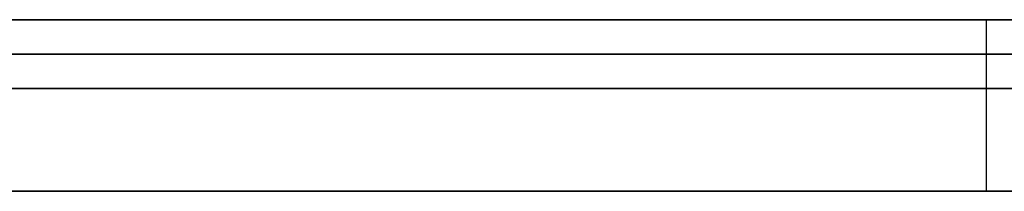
# Model space of a CAD drawing. Extents: x -3.09 to 3.09, y 0 to 2.31.
# Tile 51 of 177: x -2.330323 to -2.32745, y 2.2345 to 2.235. Entities that reach past the tile are written whole.
import ezdxf

# ---------------------------------------------------------------- set-up
doc = ezdxf.new("R2010")
doc.units = 0
doc.layers.get('0').update_dxf_attribs({"linetype": 'CONTINUOUS'})

# ---------------------------------------------------------------- blocks, each defined once
blk = doc.blocks.new('*U1')
at = {"extrusion": (0, 1, 0)}
for p, q in [((3.018, 2.235, -0.83), (-3.018, 2.235, -0.83)), ((-3.018, 2.235, 0.83), (3.018, 2.235, 0.83)), ((-2.798, 2.235, -0.725), (-1.678, 2.235, -0.725)), ((-1.678, 2.235, -0.365), (-2.798, 2.235, -0.365)), ((-2.3156297, 2.235, -0.0296457), (-2.3458984, 2.235, -0.0296457)), ((-2.3458984, 2.235, -0.0395399), (-2.3156297, 2.235, -0.0395399)), ((-2.3458984, 2.2349, -0.0296457), (-2.3156297, 2.2349, -0.0296457)), ((-2.3156297, 2.2349, -0.0395399), (-2.3458984, 2.2349, -0.0395399)), ((-1.678, 2.2348, -0.725), (-2.798, 2.2348, -0.725)), ((-2.798, 2.2348, -0.365), (-1.678, 2.2348, -0.365))]:
    blk.add_line(p, q, dxfattribs=at)
for p, q in [((3.018, 2.235, -0.83), (-3.018, 2.235, -0.83)), ((-2.798, 2.235, -0.725), (-1.678, 2.235, -0.725)), ((-2.3458984, 2.235, -0.0395399), (-2.3156297, 2.235, -0.0395399)), ((-2.3275037, 2.235, -0.2425077), (-2.3275037, 2.2345, -0.2425077)), ((-2.3275037, 2.235, -0.2425077), (-2.3275037, 2.2345, -0.2425077)), ((-2.3156297, 2.2349, -0.0395399), (-2.3458984, 2.2349, -0.0395399)), ((-1.678, 2.2348, -0.725), (-2.798, 2.2348, -0.725))]:
    blk.add_line(p, q)
at = {"extrusion": (0, 0, -1)}
for p, q in [((-3.018, 2.235, 0.83), (3.018, 2.235, 0.83)), ((-1.678, 2.235, -0.365), (-2.798, 2.235, -0.365)), ((-2.3156297, 2.235, -0.0296457), (-2.3458984, 2.235, -0.0296457)), ((-2.3458984, 2.2349, -0.0296457), (-2.3156297, 2.2349, -0.0296457)), ((-2.798, 2.2348, -0.365), (-1.678, 2.2348, -0.365))]:
    blk.add_line(p, q, dxfattribs=at)
for points in [[(-2.3274, 2.235, -0.211552), (-2.32755, 2.235, -0.21145), (-2.3277, 2.235, -0.211349), (-2.32786, 2.235, -0.211249), (-2.32801, 2.235, -0.21115), (-2.32816, 2.235, -0.211051), (-2.32831, 2.235, -0.210953), (-2.32847, 2.235, -0.210855), (-2.32862, 2.235, -0.210758), (-2.32878, 2.235, -0.210662), (-2.32893, 2.235, -0.210567), (-2.32909, 2.235, -0.210472), (-2.32924, 2.235, -0.210379), (-2.3294, 2.235, -0.210285), (-2.32956, 2.235, -0.210193), (-2.32972, 2.235, -0.210101), (-2.32987, 2.235, -0.21001), (-2.33003, 2.235, -0.209919), (-2.33019, 2.235, -0.20983), (-2.33035, 2.235, -0.20974)], [(-2.3274, 2.235, -0.211552), (-2.32755, 2.235, -0.21145), (-2.3277, 2.235, -0.211349), (-2.32786, 2.235, -0.211249), (-2.32801, 2.235, -0.21115), (-2.32816, 2.235, -0.211051), (-2.32831, 2.235, -0.210953), (-2.32847, 2.235, -0.210855), (-2.32862, 2.235, -0.210758), (-2.32878, 2.235, -0.210662), (-2.32893, 2.235, -0.210567), (-2.32909, 2.235, -0.210472), (-2.32924, 2.235, -0.210379), (-2.3294, 2.235, -0.210285), (-2.32956, 2.235, -0.210193), (-2.32972, 2.235, -0.210101), (-2.32987, 2.235, -0.21001), (-2.33003, 2.235, -0.209919), (-2.33019, 2.235, -0.20983), (-2.33035, 2.235, -0.20974)], [(-2.33046, 2.235, -0.274646), (-2.33032, 2.235, -0.274583), (-2.33018, 2.235, -0.27452), (-2.33005, 2.235, -0.274456), (-2.32991, 2.235, -0.274392), (-2.32978, 2.235, -0.274328), (-2.32964, 2.235, -0.274263), (-2.32951, 2.235, -0.274198), (-2.32937, 2.235, -0.274132), (-2.32924, 2.235, -0.274066), (-2.3291, 2.235, -0.274), (-2.32897, 2.235, -0.273933), (-2.32884, 2.235, -0.273865), (-2.3287, 2.235, -0.273797), (-2.32857, 2.235, -0.273729), (-2.32844, 2.235, -0.27366), (-2.32831, 2.235, -0.273591), (-2.32818, 2.235, -0.273521), (-2.32804, 2.235, -0.273451), (-2.32791, 2.235, -0.273381), (-2.32778, 2.235, -0.27331), (-2.32765, 2.235, -0.273238), (-2.32752, 2.235, -0.273166), (-2.32739, 2.235, -0.273094)], [(-2.33046, 2.235, -0.274646), (-2.33032, 2.235, -0.274583), (-2.33018, 2.235, -0.27452), (-2.33005, 2.235, -0.274456), (-2.32991, 2.235, -0.274392), (-2.32978, 2.235, -0.274328), (-2.32964, 2.235, -0.274263), (-2.32951, 2.235, -0.274198), (-2.32937, 2.235, -0.274132), (-2.32924, 2.235, -0.274066), (-2.3291, 2.235, -0.274), (-2.32897, 2.235, -0.273933), (-2.32884, 2.235, -0.273865), (-2.3287, 2.235, -0.273797), (-2.32857, 2.235, -0.273729), (-2.32844, 2.235, -0.27366), (-2.32831, 2.235, -0.273591), (-2.32818, 2.235, -0.273521), (-2.32804, 2.235, -0.273451), (-2.32791, 2.235, -0.273381), (-2.32778, 2.235, -0.27331), (-2.32765, 2.235, -0.273238), (-2.32752, 2.235, -0.273166), (-2.32739, 2.235, -0.273094)], [(-2.3275, 2.235, -0.242508), (-2.3275, 2.235, -0.242637), (-2.3275, 2.235, -0.242766), (-2.32751, 2.235, -0.242894), (-2.32751, 2.235, -0.243022), (-2.32751, 2.235, -0.24315), (-2.32751, 2.235, -0.243277), (-2.32752, 2.235, -0.243404), (-2.32752, 2.235, -0.243531), (-2.32752, 2.235, -0.243657), (-2.32753, 2.235, -0.243783), (-2.32753, 2.235, -0.243909), (-2.32754, 2.235, -0.244034), (-2.32754, 2.235, -0.244159), (-2.32755, 2.235, -0.244283), (-2.32756, 2.235, -0.244408), (-2.32756, 2.235, -0.244532), (-2.32757, 2.235, -0.244655), (-2.32758, 2.235, -0.244778), (-2.32759, 2.235, -0.244901), (-2.3276, 2.235, -0.245024), (-2.32761, 2.235, -0.245146), (-2.32762, 2.235, -0.245268), (-2.32763, 2.235, -0.245389), (-2.32764, 2.235, -0.245511), (-2.32765, 2.235, -0.245631), (-2.32766, 2.235, -0.245752), (-2.32768, 2.235, -0.245872), (-2.32769, 2.235, -0.245992), (-2.3277, 2.235, -0.246111), (-2.32772, 2.235, -0.24623), (-2.32773, 2.235, -0.246349), (-2.32775, 2.235, -0.246468), (-2.32776, 2.235, -0.246586), (-2.32778, 2.235, -0.246703), (-2.32779, 2.235, -0.246821), (-2.32781, 2.235, -0.246938), (-2.32783, 2.235, -0.247055), (-2.32784, 2.235, -0.247171), (-2.32786, 2.235, -0.247287), (-2.32788, 2.235, -0.247403), (-2.3279, 2.235, -0.247518), (-2.32792, 2.235, -0.247633), (-2.32794, 2.235, -0.247748), (-2.32796, 2.235, -0.247862), (-2.32798, 2.235, -0.247976), (-2.328, 2.235, -0.248089), (-2.32803, 2.235, -0.248203), (-2.32805, 2.235, -0.248316), (-2.32807, 2.235, -0.248428), (-2.32809, 2.235, -0.24854), (-2.32812, 2.235, -0.248652), (-2.32814, 2.235, -0.248764), (-2.32817, 2.235, -0.248875), (-2.32819, 2.235, -0.248986), (-2.32822, 2.235, -0.249096), (-2.32824, 2.235, -0.249207), (-2.32827, 2.235, -0.249316), (-2.3283, 2.235, -0.249426), (-2.32833, 2.235, -0.249535), (-2.32835, 2.235, -0.249644), (-2.32838, 2.235, -0.249752), (-2.32841, 2.235, -0.24986), (-2.32844, 2.235, -0.249968), (-2.32847, 2.235, -0.250075), (-2.3285, 2.235, -0.250183), (-2.32853, 2.235, -0.250289), (-2.32856, 2.235, -0.250396), (-2.3286, 2.235, -0.250502), (-2.32863, 2.235, -0.250607), (-2.32866, 2.235, -0.250713), (-2.32869, 2.235, -0.250818), (-2.32873, 2.235, -0.250922), (-2.32876, 2.235, -0.251027), (-2.3288, 2.235, -0.251131), (-2.32883, 2.235, -0.251234), (-2.32887, 2.235, -0.251338), (-2.3289, 2.235, -0.251441), (-2.32894, 2.235, -0.251543), (-2.32898, 2.235, -0.251646), (-2.32902, 2.235, -0.251747), (-2.32905, 2.235, -0.251849), (-2.32909, 2.235, -0.25195), (-2.32913, 2.235, -0.252051), (-2.32917, 2.235, -0.252152), (-2.32921, 2.235, -0.252252), (-2.32925, 2.235, -0.252352), (-2.32929, 2.235, -0.252451), (-2.32933, 2.235, -0.25255), (-2.32938, 2.235, -0.252649), (-2.32942, 2.235, -0.252748), (-2.32946, 2.235, -0.252846), (-2.3295, 2.235, -0.252944), (-2.32955, 2.235, -0.253041), (-2.32959, 2.235, -0.253138), (-2.32964, 2.235, -0.253235), (-2.32968, 2.235, -0.253331), (-2.32973, 2.235, -0.253427), (-2.32977, 2.235, -0.253523), (-2.32982, 2.235, -0.253618), (-2.32987, 2.235, -0.253713), (-2.32991, 2.235, -0.253808), (-2.32996, 2.235, -0.253902), (-2.33001, 2.235, -0.253996), (-2.33006, 2.235, -0.254089), (-2.33011, 2.235, -0.254182), (-2.33016, 2.235, -0.254274), (-2.33021, 2.235, -0.254367), (-2.33026, 2.235, -0.254458), (-2.33032, 2.235, -0.25455), (-2.33037, 2.235, -0.254641)], [(-2.3275, 2.235, -0.242508), (-2.3275, 2.235, -0.242637), (-2.3275, 2.235, -0.242766), (-2.32751, 2.235, -0.242894), (-2.32751, 2.235, -0.243022), (-2.32751, 2.235, -0.24315), (-2.32751, 2.235, -0.243277), (-2.32752, 2.235, -0.243404), (-2.32752, 2.235, -0.243531), (-2.32752, 2.235, -0.243657), (-2.32753, 2.235, -0.243783), (-2.32753, 2.235, -0.243909), (-2.32754, 2.235, -0.244034), (-2.32754, 2.235, -0.244159), (-2.32755, 2.235, -0.244283), (-2.32756, 2.235, -0.244408), (-2.32756, 2.235, -0.244532), (-2.32757, 2.235, -0.244655), (-2.32758, 2.235, -0.244778), (-2.32759, 2.235, -0.244901), (-2.3276, 2.235, -0.245024), (-2.32761, 2.235, -0.245146), (-2.32762, 2.235, -0.245268), (-2.32763, 2.235, -0.245389), (-2.32764, 2.235, -0.245511), (-2.32765, 2.235, -0.245631), (-2.32766, 2.235, -0.245752), (-2.32768, 2.235, -0.245872), (-2.32769, 2.235, -0.245992), (-2.3277, 2.235, -0.246111), (-2.32772, 2.235, -0.24623), (-2.32773, 2.235, -0.246349), (-2.32775, 2.235, -0.246468), (-2.32776, 2.235, -0.246586), (-2.32778, 2.235, -0.246703), (-2.32779, 2.235, -0.246821), (-2.32781, 2.235, -0.246938), (-2.32783, 2.235, -0.247055), (-2.32784, 2.235, -0.247171), (-2.32786, 2.235, -0.247287), (-2.32788, 2.235, -0.247403), (-2.3279, 2.235, -0.247518), (-2.32792, 2.235, -0.247633), (-2.32794, 2.235, -0.247748), (-2.32796, 2.235, -0.247862), (-2.32798, 2.235, -0.247976), (-2.328, 2.235, -0.248089), (-2.32803, 2.235, -0.248203), (-2.32805, 2.235, -0.248316), (-2.32807, 2.235, -0.248428), (-2.32809, 2.235, -0.24854), (-2.32812, 2.235, -0.248652), (-2.32814, 2.235, -0.248764), (-2.32817, 2.235, -0.248875), (-2.32819, 2.235, -0.248986), (-2.32822, 2.235, -0.249096), (-2.32824, 2.235, -0.249207), (-2.32827, 2.235, -0.249316), (-2.3283, 2.235, -0.249426), (-2.32833, 2.235, -0.249535), (-2.32835, 2.235, -0.249644), (-2.32838, 2.235, -0.249752), (-2.32841, 2.235, -0.24986), (-2.32844, 2.235, -0.249968), (-2.32847, 2.235, -0.250075), (-2.3285, 2.235, -0.250183), (-2.32853, 2.235, -0.250289), (-2.32856, 2.235, -0.250396), (-2.3286, 2.235, -0.250502), (-2.32863, 2.235, -0.250607), (-2.32866, 2.235, -0.250713), (-2.32869, 2.235, -0.250818), (-2.32873, 2.235, -0.250922), (-2.32876, 2.235, -0.251027), (-2.3288, 2.235, -0.251131), (-2.32883, 2.235, -0.251234), (-2.32887, 2.235, -0.251338), (-2.3289, 2.235, -0.251441), (-2.32894, 2.235, -0.251543), (-2.32898, 2.235, -0.251646), (-2.32902, 2.235, -0.251747), (-2.32905, 2.235, -0.251849), (-2.32909, 2.235, -0.25195), (-2.32913, 2.235, -0.252051), (-2.32917, 2.235, -0.252152), (-2.32921, 2.235, -0.252252), (-2.32925, 2.235, -0.252352), (-2.32929, 2.235, -0.252451), (-2.32933, 2.235, -0.25255), (-2.32938, 2.235, -0.252649), (-2.32942, 2.235, -0.252748), (-2.32946, 2.235, -0.252846), (-2.3295, 2.235, -0.252944), (-2.32955, 2.235, -0.253041), (-2.32959, 2.235, -0.253138), (-2.32964, 2.235, -0.253235), (-2.32968, 2.235, -0.253331), (-2.32973, 2.235, -0.253427), (-2.32977, 2.235, -0.253523), (-2.32982, 2.235, -0.253618), (-2.32987, 2.235, -0.253713), (-2.32991, 2.235, -0.253808), (-2.32996, 2.235, -0.253902), (-2.33001, 2.235, -0.253996), (-2.33006, 2.235, -0.254089), (-2.33011, 2.235, -0.254182), (-2.33016, 2.235, -0.254274), (-2.33021, 2.235, -0.254367), (-2.33026, 2.235, -0.254458), (-2.33032, 2.235, -0.25455), (-2.33037, 2.235, -0.254641)], [(-2.33035, 2.235, -0.230194), (-2.3303, 2.235, -0.23028), (-2.33025, 2.235, -0.230366), (-2.33021, 2.235, -0.230453), (-2.33016, 2.235, -0.230539), (-2.33011, 2.235, -0.230626), (-2.33007, 2.235, -0.230713), (-2.33002, 2.235, -0.230799), (-2.32998, 2.235, -0.230886), (-2.32993, 2.235, -0.230973), (-2.32989, 2.235, -0.23106), (-2.32985, 2.235, -0.231148), (-2.32981, 2.235, -0.231235), (-2.32976, 2.235, -0.231322), (-2.32972, 2.235, -0.23141), (-2.32968, 2.235, -0.231497), (-2.32964, 2.235, -0.231585), (-2.3296, 2.235, -0.231673), (-2.32956, 2.235, -0.231761), (-2.32952, 2.235, -0.231849), (-2.32948, 2.235, -0.231937), (-2.32944, 2.235, -0.232025), (-2.32941, 2.235, -0.232113), (-2.32937, 2.235, -0.232202), (-2.32933, 2.235, -0.23229), (-2.32929, 2.235, -0.232379), (-2.32926, 2.235, -0.232467), (-2.32922, 2.235, -0.232556), (-2.32919, 2.235, -0.232645), (-2.32915, 2.235, -0.232734), (-2.32912, 2.235, -0.232823), (-2.32909, 2.235, -0.232912), (-2.32905, 2.235, -0.233001), (-2.32902, 2.235, -0.233091), (-2.32899, 2.235, -0.233181), (-2.32896, 2.235, -0.23327), (-2.32893, 2.235, -0.233361), (-2.3289, 2.235, -0.233451), (-2.32886, 2.235, -0.233542), (-2.32883, 2.235, -0.233632), (-2.3288, 2.235, -0.233723), (-2.32877, 2.235, -0.233815), (-2.32875, 2.235, -0.233906), (-2.32872, 2.235, -0.233998), (-2.32869, 2.235, -0.23409), (-2.32866, 2.235, -0.234182), (-2.32863, 2.235, -0.234274), (-2.3286, 2.235, -0.234367), (-2.32858, 2.235, -0.23446), (-2.32855, 2.235, -0.234553), (-2.32852, 2.235, -0.234646), (-2.3285, 2.235, -0.23474), (-2.32847, 2.235, -0.234834), (-2.32844, 2.235, -0.234928), (-2.32842, 2.235, -0.235022), (-2.32839, 2.235, -0.235116), (-2.32837, 2.235, -0.235211), (-2.32835, 2.235, -0.235306), (-2.32832, 2.235, -0.235401), (-2.3283, 2.235, -0.235496), (-2.32828, 2.235, -0.235592), (-2.32825, 2.235, -0.235687), (-2.32823, 2.235, -0.235783), (-2.32821, 2.235, -0.23588), (-2.32819, 2.235, -0.235976), (-2.32816, 2.235, -0.236073), (-2.32814, 2.235, -0.23617), (-2.32812, 2.235, -0.236267), (-2.3281, 2.235, -0.236364), (-2.32808, 2.235, -0.236462), (-2.32806, 2.235, -0.23656), (-2.32804, 2.235, -0.236658), (-2.32802, 2.235, -0.236756), (-2.328, 2.235, -0.236854), (-2.32799, 2.235, -0.236953), (-2.32797, 2.235, -0.237052), (-2.32795, 2.235, -0.237151), (-2.32793, 2.235, -0.237251), (-2.32792, 2.235, -0.23735), (-2.3279, 2.235, -0.23745), (-2.32788, 2.235, -0.23755), (-2.32787, 2.235, -0.23765), (-2.32785, 2.235, -0.237751), (-2.32784, 2.235, -0.237852), (-2.32782, 2.235, -0.237953), (-2.32781, 2.235, -0.238054), (-2.32779, 2.235, -0.238155), (-2.32778, 2.235, -0.238257), (-2.32777, 2.235, -0.238359), (-2.32775, 2.235, -0.238461), (-2.32774, 2.235, -0.238563), (-2.32773, 2.235, -0.238666), (-2.32771, 2.235, -0.238769), (-2.3277, 2.235, -0.238872), (-2.32769, 2.235, -0.238975), (-2.32768, 2.235, -0.239078), (-2.32767, 2.235, -0.239182), (-2.32766, 2.235, -0.239286), (-2.32765, 2.235, -0.23939), (-2.32764, 2.235, -0.239494), (-2.32763, 2.235, -0.239599), (-2.32762, 2.235, -0.239704), (-2.32761, 2.235, -0.239809), (-2.3276, 2.235, -0.239914), (-2.32759, 2.235, -0.240019), (-2.32759, 2.235, -0.240125), (-2.32758, 2.235, -0.240231), (-2.32757, 2.235, -0.240337), (-2.32757, 2.235, -0.240444), (-2.32756, 2.235, -0.24055), (-2.32755, 2.235, -0.240657), (-2.32755, 2.235, -0.240764), (-2.32754, 2.235, -0.240871), (-2.32754, 2.235, -0.240979), (-2.32753, 2.235, -0.241087), (-2.32753, 2.235, -0.241195), (-2.32752, 2.235, -0.241303), (-2.32752, 2.235, -0.241411), (-2.32752, 2.235, -0.24152), (-2.32751, 2.235, -0.241629), (-2.32751, 2.235, -0.241738), (-2.32751, 2.235, -0.241847), (-2.32751, 2.235, -0.241957), (-2.32751, 2.235, -0.242066), (-2.32751, 2.235, -0.242176), (-2.3275, 2.235, -0.242287), (-2.3275, 2.235, -0.242397), (-2.3275, 2.235, -0.242508)], [(-2.33035, 2.235, -0.230194), (-2.3303, 2.235, -0.23028), (-2.33025, 2.235, -0.230366), (-2.33021, 2.235, -0.230453), (-2.33016, 2.235, -0.230539), (-2.33011, 2.235, -0.230626), (-2.33007, 2.235, -0.230713), (-2.33002, 2.235, -0.230799), (-2.32998, 2.235, -0.230886), (-2.32993, 2.235, -0.230973), (-2.32989, 2.235, -0.23106), (-2.32985, 2.235, -0.231148), (-2.32981, 2.235, -0.231235), (-2.32976, 2.235, -0.231322), (-2.32972, 2.235, -0.23141), (-2.32968, 2.235, -0.231497), (-2.32964, 2.235, -0.231585), (-2.3296, 2.235, -0.231673), (-2.32956, 2.235, -0.231761), (-2.32952, 2.235, -0.231849), (-2.32948, 2.235, -0.231937), (-2.32944, 2.235, -0.232025), (-2.32941, 2.235, -0.232113), (-2.32937, 2.235, -0.232202), (-2.32933, 2.235, -0.23229), (-2.32929, 2.235, -0.232379), (-2.32926, 2.235, -0.232467), (-2.32922, 2.235, -0.232556), (-2.32919, 2.235, -0.232645), (-2.32915, 2.235, -0.232734), (-2.32912, 2.235, -0.232823), (-2.32909, 2.235, -0.232912), (-2.32905, 2.235, -0.233001), (-2.32902, 2.235, -0.233091), (-2.32899, 2.235, -0.233181), (-2.32896, 2.235, -0.23327), (-2.32893, 2.235, -0.233361), (-2.3289, 2.235, -0.233451), (-2.32886, 2.235, -0.233542), (-2.32883, 2.235, -0.233632), (-2.3288, 2.235, -0.233723), (-2.32877, 2.235, -0.233815), (-2.32875, 2.235, -0.233906), (-2.32872, 2.235, -0.233998), (-2.32869, 2.235, -0.23409), (-2.32866, 2.235, -0.234182), (-2.32863, 2.235, -0.234274), (-2.3286, 2.235, -0.234367), (-2.32858, 2.235, -0.23446), (-2.32855, 2.235, -0.234553), (-2.32852, 2.235, -0.234646), (-2.3285, 2.235, -0.23474), (-2.32847, 2.235, -0.234834), (-2.32844, 2.235, -0.234928), (-2.32842, 2.235, -0.235022), (-2.32839, 2.235, -0.235116), (-2.32837, 2.235, -0.235211), (-2.32835, 2.235, -0.235306), (-2.32832, 2.235, -0.235401), (-2.3283, 2.235, -0.235496), (-2.32828, 2.235, -0.235592), (-2.32825, 2.235, -0.235687), (-2.32823, 2.235, -0.235783), (-2.32821, 2.235, -0.23588), (-2.32819, 2.235, -0.235976), (-2.32816, 2.235, -0.236073), (-2.32814, 2.235, -0.23617), (-2.32812, 2.235, -0.236267), (-2.3281, 2.235, -0.236364), (-2.32808, 2.235, -0.236462), (-2.32806, 2.235, -0.23656), (-2.32804, 2.235, -0.236658), (-2.32802, 2.235, -0.236756), (-2.328, 2.235, -0.236854), (-2.32799, 2.235, -0.236953), (-2.32797, 2.235, -0.237052), (-2.32795, 2.235, -0.237151), (-2.32793, 2.235, -0.237251), (-2.32792, 2.235, -0.23735), (-2.3279, 2.235, -0.23745), (-2.32788, 2.235, -0.23755), (-2.32787, 2.235, -0.23765), (-2.32785, 2.235, -0.237751), (-2.32784, 2.235, -0.237852), (-2.32782, 2.235, -0.237953), (-2.32781, 2.235, -0.238054), (-2.32779, 2.235, -0.238155), (-2.32778, 2.235, -0.238257), (-2.32777, 2.235, -0.238359), (-2.32775, 2.235, -0.238461), (-2.32774, 2.235, -0.238563), (-2.32773, 2.235, -0.238666), (-2.32771, 2.235, -0.238769), (-2.3277, 2.235, -0.238872), (-2.32769, 2.235, -0.238975), (-2.32768, 2.235, -0.239078), (-2.32767, 2.235, -0.239182), (-2.32766, 2.235, -0.239286), (-2.32765, 2.235, -0.23939), (-2.32764, 2.235, -0.239494), (-2.32763, 2.235, -0.239599), (-2.32762, 2.235, -0.239704), (-2.32761, 2.235, -0.239809), (-2.3276, 2.235, -0.239914), (-2.32759, 2.235, -0.240019), (-2.32759, 2.235, -0.240125), (-2.32758, 2.235, -0.240231), (-2.32757, 2.235, -0.240337), (-2.32757, 2.235, -0.240444), (-2.32756, 2.235, -0.24055), (-2.32755, 2.235, -0.240657), (-2.32755, 2.235, -0.240764), (-2.32754, 2.235, -0.240871), (-2.32754, 2.235, -0.240979), (-2.32753, 2.235, -0.241087), (-2.32753, 2.235, -0.241195), (-2.32752, 2.235, -0.241303), (-2.32752, 2.235, -0.241411), (-2.32752, 2.235, -0.24152), (-2.32751, 2.235, -0.241629), (-2.32751, 2.235, -0.241738), (-2.32751, 2.235, -0.241847), (-2.32751, 2.235, -0.241957), (-2.32751, 2.235, -0.242066), (-2.32751, 2.235, -0.242176), (-2.3275, 2.235, -0.242287), (-2.3275, 2.235, -0.242397), (-2.3275, 2.235, -0.242508)], [(-2.32738, 2.2348, -0.582654), (-2.32762, 2.2348, -0.582865), (-2.32785, 2.2348, -0.583074), (-2.32809, 2.2348, -0.583283), (-2.32833, 2.2348, -0.58349), (-2.32857, 2.2348, -0.583695), (-2.32881, 2.2348, -0.5839), (-2.32905, 2.2348, -0.584103), (-2.32928, 2.2348, -0.584305), (-2.32953, 2.2348, -0.584505), (-2.32977, 2.2348, -0.584705), (-2.33001, 2.2348, -0.584903), (-2.33025, 2.2348, -0.585099), (-2.33049, 2.2348, -0.585295)], [(-2.32738, 2.2348, -0.582654), (-2.32762, 2.2348, -0.582865), (-2.32785, 2.2348, -0.583074), (-2.32809, 2.2348, -0.583283), (-2.32833, 2.2348, -0.58349), (-2.32857, 2.2348, -0.583695), (-2.32881, 2.2348, -0.5839), (-2.32905, 2.2348, -0.584103), (-2.32928, 2.2348, -0.584305), (-2.32953, 2.2348, -0.584505), (-2.32977, 2.2348, -0.584705), (-2.33001, 2.2348, -0.584903), (-2.33025, 2.2348, -0.585099), (-2.33049, 2.2348, -0.585295)], [(-2.33048, 2.2348, -0.609064), (-2.33019, 2.2348, -0.608949), (-2.32991, 2.2348, -0.608832), (-2.32963, 2.2348, -0.608715), (-2.32935, 2.2348, -0.608597), (-2.32906, 2.2348, -0.608478), (-2.32878, 2.2348, -0.608358), (-2.3285, 2.2348, -0.608237), (-2.32821, 2.2348, -0.608115), (-2.32793, 2.2348, -0.607993), (-2.32765, 2.2348, -0.607869), (-2.32736, 2.2348, -0.607745)], [(-2.33048, 2.2348, -0.609064), (-2.33019, 2.2348, -0.608949), (-2.32991, 2.2348, -0.608832), (-2.32963, 2.2348, -0.608715), (-2.32935, 2.2348, -0.608597), (-2.32906, 2.2348, -0.608478), (-2.32878, 2.2348, -0.608358), (-2.3285, 2.2348, -0.608237), (-2.32821, 2.2348, -0.608115), (-2.32793, 2.2348, -0.607993), (-2.32765, 2.2348, -0.607869), (-2.32736, 2.2348, -0.607745)], [(-2.33407, 2.2345, -0.587999), (-2.3337, 2.2345, -0.587733), (-2.33333, 2.2345, -0.587464), (-2.33295, 2.2345, -0.587192), (-2.33258, 2.2345, -0.586917), (-2.33221, 2.2345, -0.58664), (-2.33185, 2.2345, -0.586359), (-2.33148, 2.2345, -0.586075), (-2.33111, 2.2345, -0.585789), (-2.33075, 2.2345, -0.5855), (-2.33038, 2.2345, -0.585207), (-2.33002, 2.2345, -0.584912), (-2.32966, 2.2345, -0.584614), (-2.32929, 2.2345, -0.584313), (-2.32893, 2.2345, -0.584009), (-2.32857, 2.2345, -0.583702), (-2.32822, 2.2345, -0.583392), (-2.32786, 2.2345, -0.583079), (-2.3275, 2.2345, -0.582764), (-2.32715, 2.2345, -0.582445)], [(-2.33407, 2.2345, -0.587999), (-2.3337, 2.2345, -0.587733), (-2.33333, 2.2345, -0.587464), (-2.33295, 2.2345, -0.587192), (-2.33258, 2.2345, -0.586917), (-2.33221, 2.2345, -0.58664), (-2.33185, 2.2345, -0.586359), (-2.33148, 2.2345, -0.586075), (-2.33111, 2.2345, -0.585789), (-2.33075, 2.2345, -0.5855), (-2.33038, 2.2345, -0.585207), (-2.33002, 2.2345, -0.584912), (-2.32966, 2.2345, -0.584614), (-2.32929, 2.2345, -0.584313), (-2.32893, 2.2345, -0.584009), (-2.32857, 2.2345, -0.583702), (-2.32822, 2.2345, -0.583392), (-2.32786, 2.2345, -0.583079), (-2.3275, 2.2345, -0.582764), (-2.32715, 2.2345, -0.582445)], [(-2.3271, 2.2345, -0.607629), (-2.32752, 2.2345, -0.607817), (-2.32795, 2.2345, -0.608002), (-2.32838, 2.2345, -0.608186), (-2.3288, 2.2345, -0.608368), (-2.32923, 2.2345, -0.608548), (-2.32966, 2.2345, -0.608726), (-2.33008, 2.2345, -0.608902), (-2.33051, 2.2345, -0.609076), (-2.33093, 2.2345, -0.609248), (-2.33135, 2.2345, -0.609419), (-2.33178, 2.2345, -0.609587), (-2.3322, 2.2345, -0.609753), (-2.33263, 2.2345, -0.609918), (-2.33305, 2.2345, -0.61008), (-2.33347, 2.2345, -0.610241), (-2.3339, 2.2345, -0.610399), (-2.33432, 2.2345, -0.610556)], [(-2.3271, 2.2345, -0.607629), (-2.32752, 2.2345, -0.607817), (-2.32795, 2.2345, -0.608002), (-2.32838, 2.2345, -0.608186), (-2.3288, 2.2345, -0.608368), (-2.32923, 2.2345, -0.608548), (-2.32966, 2.2345, -0.608726), (-2.33008, 2.2345, -0.608902), (-2.33051, 2.2345, -0.609076), (-2.33093, 2.2345, -0.609248), (-2.33135, 2.2345, -0.609419), (-2.33178, 2.2345, -0.609587), (-2.3322, 2.2345, -0.609753), (-2.33263, 2.2345, -0.609918), (-2.33305, 2.2345, -0.61008), (-2.33347, 2.2345, -0.610241), (-2.3339, 2.2345, -0.610399), (-2.33432, 2.2345, -0.610556)], [(-2.33046, 2.2345, -0.209682), (-2.33022, 2.2345, -0.209815), (-2.32998, 2.2345, -0.209951), (-2.32974, 2.2345, -0.210087), (-2.3295, 2.2345, -0.210225), (-2.32927, 2.2345, -0.210365), (-2.32903, 2.2345, -0.210507), (-2.3288, 2.2345, -0.21065), (-2.32856, 2.2345, -0.210794), (-2.32833, 2.2345, -0.21094), (-2.3281, 2.2345, -0.211088), (-2.32787, 2.2345, -0.211237), (-2.32765, 2.2345, -0.211388), (-2.32742, 2.2345, -0.211541)], [(-2.33046, 2.2345, -0.209682), (-2.33022, 2.2345, -0.209815), (-2.32998, 2.2345, -0.209951), (-2.32974, 2.2345, -0.210087), (-2.3295, 2.2345, -0.210225), (-2.32927, 2.2345, -0.210365), (-2.32903, 2.2345, -0.210507), (-2.3288, 2.2345, -0.21065), (-2.32856, 2.2345, -0.210794), (-2.32833, 2.2345, -0.21094), (-2.3281, 2.2345, -0.211088), (-2.32787, 2.2345, -0.211237), (-2.32765, 2.2345, -0.211388), (-2.32742, 2.2345, -0.211541)], [(-2.32734, 2.2345, -0.273061), (-2.32753, 2.2345, -0.27317), (-2.32772, 2.2345, -0.273278), (-2.32792, 2.2345, -0.273385), (-2.32812, 2.2345, -0.27349), (-2.32832, 2.2345, -0.273595), (-2.32851, 2.2345, -0.273699), (-2.32871, 2.2345, -0.273802), (-2.32891, 2.2345, -0.273904), (-2.32911, 2.2345, -0.274005), (-2.32931, 2.2345, -0.274105), (-2.32952, 2.2345, -0.274204), (-2.32972, 2.2345, -0.274302), (-2.32992, 2.2345, -0.274399), (-2.33013, 2.2345, -0.274494), (-2.33033, 2.2345, -0.274589)], [(-2.32734, 2.2345, -0.273061), (-2.32753, 2.2345, -0.27317), (-2.32772, 2.2345, -0.273278), (-2.32792, 2.2345, -0.273385), (-2.32812, 2.2345, -0.27349), (-2.32832, 2.2345, -0.273595), (-2.32851, 2.2345, -0.273699), (-2.32871, 2.2345, -0.273802), (-2.32891, 2.2345, -0.273904), (-2.32911, 2.2345, -0.274005), (-2.32931, 2.2345, -0.274105), (-2.32952, 2.2345, -0.274204), (-2.32972, 2.2345, -0.274302), (-2.32992, 2.2345, -0.274399), (-2.33013, 2.2345, -0.274494), (-2.33033, 2.2345, -0.274589)], [(-2.3275, 2.2345, -0.242508), (-2.3275, 2.2345, -0.242702), (-2.32751, 2.2345, -0.242895), (-2.32751, 2.2345, -0.243087), (-2.32751, 2.2345, -0.243279), (-2.32752, 2.2345, -0.24347), (-2.32752, 2.2345, -0.24366), (-2.32753, 2.2345, -0.243849), (-2.32754, 2.2345, -0.244038), (-2.32755, 2.2345, -0.244226), (-2.32756, 2.2345, -0.244413), (-2.32757, 2.2345, -0.244599), (-2.32758, 2.2345, -0.244784), (-2.32759, 2.2345, -0.244969), (-2.32761, 2.2345, -0.245153), (-2.32762, 2.2345, -0.245336), (-2.32764, 2.2345, -0.245518), (-2.32766, 2.2345, -0.2457), (-2.32768, 2.2345, -0.245881), (-2.3277, 2.2345, -0.246061), (-2.32772, 2.2345, -0.24624), (-2.32774, 2.2345, -0.246418), (-2.32776, 2.2345, -0.246596), (-2.32779, 2.2345, -0.246773), (-2.32781, 2.2345, -0.246949), (-2.32784, 2.2345, -0.247124), (-2.32787, 2.2345, -0.247299), (-2.32789, 2.2345, -0.247473), (-2.32792, 2.2345, -0.247646), (-2.32795, 2.2345, -0.247818), (-2.32798, 2.2345, -0.247989), (-2.32802, 2.2345, -0.24816), (-2.32805, 2.2345, -0.24833), (-2.32809, 2.2345, -0.248499), (-2.32812, 2.2345, -0.248667), (-2.32816, 2.2345, -0.248835), (-2.3282, 2.2345, -0.249002), (-2.32824, 2.2345, -0.249168), (-2.32828, 2.2345, -0.249333), (-2.32832, 2.2345, -0.249497), (-2.32836, 2.2345, -0.249661), (-2.3284, 2.2345, -0.249824), (-2.32845, 2.2345, -0.249986), (-2.32849, 2.2345, -0.250147), (-2.32854, 2.2345, -0.250308), (-2.32859, 2.2345, -0.250468), (-2.32863, 2.2345, -0.250627), (-2.32868, 2.2345, -0.250785), (-2.32874, 2.2345, -0.250942), (-2.32879, 2.2345, -0.251099), (-2.32884, 2.2345, -0.251255), (-2.32889, 2.2345, -0.25141), (-2.32895, 2.2345, -0.251564), (-2.32901, 2.2345, -0.251718), (-2.32906, 2.2345, -0.251871), (-2.32912, 2.2345, -0.252023), (-2.32918, 2.2345, -0.252174), (-2.32924, 2.2345, -0.252324), (-2.3293, 2.2345, -0.252474), (-2.32936, 2.2345, -0.252623), (-2.32943, 2.2345, -0.252771), (-2.32949, 2.2345, -0.252918), (-2.32956, 2.2345, -0.253065), (-2.32963, 2.2345, -0.253211), (-2.32969, 2.2345, -0.253356), (-2.32976, 2.2345, -0.2535), (-2.32983, 2.2345, -0.253643), (-2.3299, 2.2345, -0.253785), (-2.32998, 2.2345, -0.253927), (-2.33005, 2.2345, -0.254068), (-2.33012, 2.2345, -0.254207), (-2.3302, 2.2345, -0.254346), (-2.33028, 2.2345, -0.254484), (-2.33036, 2.2345, -0.254621)], [(-2.3275, 2.2345, -0.242508), (-2.3275, 2.2345, -0.242702), (-2.32751, 2.2345, -0.242895), (-2.32751, 2.2345, -0.243087), (-2.32751, 2.2345, -0.243279), (-2.32752, 2.2345, -0.24347), (-2.32752, 2.2345, -0.24366), (-2.32753, 2.2345, -0.243849), (-2.32754, 2.2345, -0.244038), (-2.32755, 2.2345, -0.244226), (-2.32756, 2.2345, -0.244413), (-2.32757, 2.2345, -0.244599), (-2.32758, 2.2345, -0.244784), (-2.32759, 2.2345, -0.244969), (-2.32761, 2.2345, -0.245153), (-2.32762, 2.2345, -0.245336), (-2.32764, 2.2345, -0.245518), (-2.32766, 2.2345, -0.2457), (-2.32768, 2.2345, -0.245881), (-2.3277, 2.2345, -0.246061), (-2.32772, 2.2345, -0.24624), (-2.32774, 2.2345, -0.246418), (-2.32776, 2.2345, -0.246596), (-2.32779, 2.2345, -0.246773), (-2.32781, 2.2345, -0.246949), (-2.32784, 2.2345, -0.247124), (-2.32787, 2.2345, -0.247299), (-2.32789, 2.2345, -0.247473), (-2.32792, 2.2345, -0.247646), (-2.32795, 2.2345, -0.247818), (-2.32798, 2.2345, -0.247989), (-2.32802, 2.2345, -0.24816), (-2.32805, 2.2345, -0.24833), (-2.32809, 2.2345, -0.248499), (-2.32812, 2.2345, -0.248667), (-2.32816, 2.2345, -0.248835), (-2.3282, 2.2345, -0.249002), (-2.32824, 2.2345, -0.249168), (-2.32828, 2.2345, -0.249333), (-2.32832, 2.2345, -0.249497), (-2.32836, 2.2345, -0.249661), (-2.3284, 2.2345, -0.249824), (-2.32845, 2.2345, -0.249986), (-2.32849, 2.2345, -0.250147), (-2.32854, 2.2345, -0.250308), (-2.32859, 2.2345, -0.250468), (-2.32863, 2.2345, -0.250627), (-2.32868, 2.2345, -0.250785), (-2.32874, 2.2345, -0.250942), (-2.32879, 2.2345, -0.251099), (-2.32884, 2.2345, -0.251255), (-2.32889, 2.2345, -0.25141), (-2.32895, 2.2345, -0.251564), (-2.32901, 2.2345, -0.251718), (-2.32906, 2.2345, -0.251871), (-2.32912, 2.2345, -0.252023), (-2.32918, 2.2345, -0.252174), (-2.32924, 2.2345, -0.252324), (-2.3293, 2.2345, -0.252474), (-2.32936, 2.2345, -0.252623), (-2.32943, 2.2345, -0.252771), (-2.32949, 2.2345, -0.252918), (-2.32956, 2.2345, -0.253065), (-2.32963, 2.2345, -0.253211), (-2.32969, 2.2345, -0.253356), (-2.32976, 2.2345, -0.2535), (-2.32983, 2.2345, -0.253643), (-2.3299, 2.2345, -0.253785), (-2.32998, 2.2345, -0.253927), (-2.33005, 2.2345, -0.254068), (-2.33012, 2.2345, -0.254207), (-2.3302, 2.2345, -0.254346), (-2.33028, 2.2345, -0.254484), (-2.33036, 2.2345, -0.254621)], [(-2.33039, 2.2345, -0.230122), (-2.33032, 2.2345, -0.230251), (-2.33025, 2.2345, -0.230381), (-2.33018, 2.2345, -0.230511), (-2.33011, 2.2345, -0.230641), (-2.33004, 2.2345, -0.230772), (-2.32997, 2.2345, -0.230903), (-2.3299, 2.2345, -0.231034), (-2.32984, 2.2345, -0.231165), (-2.32978, 2.2345, -0.231296), (-2.32971, 2.2345, -0.231428), (-2.32965, 2.2345, -0.23156), (-2.32959, 2.2345, -0.231692), (-2.32953, 2.2345, -0.231824), (-2.32947, 2.2345, -0.231956), (-2.32942, 2.2345, -0.232089), (-2.32936, 2.2345, -0.232222), (-2.3293, 2.2345, -0.232355), (-2.32925, 2.2345, -0.232488), (-2.3292, 2.2345, -0.232622), (-2.32915, 2.2345, -0.232756), (-2.3291, 2.2345, -0.23289), (-2.32905, 2.2345, -0.233024), (-2.329, 2.2345, -0.233159), (-2.32895, 2.2345, -0.233294), (-2.3289, 2.2345, -0.23343), (-2.32886, 2.2345, -0.233566), (-2.32881, 2.2345, -0.233703), (-2.32877, 2.2345, -0.23384), (-2.32872, 2.2345, -0.233978), (-2.32868, 2.2345, -0.234116), (-2.32864, 2.2345, -0.234255), (-2.3286, 2.2345, -0.234394), (-2.32855, 2.2345, -0.234534), (-2.32851, 2.2345, -0.234674), (-2.32848, 2.2345, -0.234815), (-2.32844, 2.2345, -0.234956), (-2.3284, 2.2345, -0.235098), (-2.32836, 2.2345, -0.235241), (-2.32833, 2.2345, -0.235384), (-2.32829, 2.2345, -0.235527), (-2.32826, 2.2345, -0.235671), (-2.32822, 2.2345, -0.235815), (-2.32819, 2.2345, -0.23596), (-2.32816, 2.2345, -0.236106), (-2.32813, 2.2345, -0.236252), (-2.32809, 2.2345, -0.236398), (-2.32806, 2.2345, -0.236545), (-2.32804, 2.2345, -0.236692), (-2.32801, 2.2345, -0.23684), (-2.32798, 2.2345, -0.236989), (-2.32795, 2.2345, -0.237138), (-2.32793, 2.2345, -0.237287), (-2.3279, 2.2345, -0.237438), (-2.32788, 2.2345, -0.237588), (-2.32785, 2.2345, -0.237739), (-2.32783, 2.2345, -0.237891), (-2.32781, 2.2345, -0.238043), (-2.32779, 2.2345, -0.238195), (-2.32777, 2.2345, -0.238348), (-2.32775, 2.2345, -0.238502), (-2.32773, 2.2345, -0.238656), (-2.32771, 2.2345, -0.238811), (-2.32769, 2.2345, -0.238966), (-2.32768, 2.2345, -0.239121), (-2.32766, 2.2345, -0.239278), (-2.32764, 2.2345, -0.239434), (-2.32763, 2.2345, -0.239591), (-2.32762, 2.2345, -0.239749), (-2.3276, 2.2345, -0.239907), (-2.32759, 2.2345, -0.240066), (-2.32758, 2.2345, -0.240225), (-2.32757, 2.2345, -0.240385), (-2.32756, 2.2345, -0.240545), (-2.32755, 2.2345, -0.240706), (-2.32754, 2.2345, -0.240867), (-2.32754, 2.2345, -0.241029), (-2.32753, 2.2345, -0.241191), (-2.32752, 2.2345, -0.241354), (-2.32752, 2.2345, -0.241517), (-2.32751, 2.2345, -0.241681), (-2.32751, 2.2345, -0.241845), (-2.32751, 2.2345, -0.24201), (-2.32751, 2.2345, -0.242176), (-2.3275, 2.2345, -0.242341), (-2.3275, 2.2345, -0.242508)], [(-2.33039, 2.2345, -0.230122), (-2.33032, 2.2345, -0.230251), (-2.33025, 2.2345, -0.230381), (-2.33018, 2.2345, -0.230511), (-2.33011, 2.2345, -0.230641), (-2.33004, 2.2345, -0.230772), (-2.32997, 2.2345, -0.230903), (-2.3299, 2.2345, -0.231034), (-2.32984, 2.2345, -0.231165), (-2.32978, 2.2345, -0.231296), (-2.32971, 2.2345, -0.231428), (-2.32965, 2.2345, -0.23156), (-2.32959, 2.2345, -0.231692), (-2.32953, 2.2345, -0.231824), (-2.32947, 2.2345, -0.231956), (-2.32942, 2.2345, -0.232089), (-2.32936, 2.2345, -0.232222), (-2.3293, 2.2345, -0.232355), (-2.32925, 2.2345, -0.232488), (-2.3292, 2.2345, -0.232622), (-2.32915, 2.2345, -0.232756), (-2.3291, 2.2345, -0.23289), (-2.32905, 2.2345, -0.233024), (-2.329, 2.2345, -0.233159), (-2.32895, 2.2345, -0.233294), (-2.3289, 2.2345, -0.23343), (-2.32886, 2.2345, -0.233566), (-2.32881, 2.2345, -0.233703), (-2.32877, 2.2345, -0.23384), (-2.32872, 2.2345, -0.233978), (-2.32868, 2.2345, -0.234116), (-2.32864, 2.2345, -0.234255), (-2.3286, 2.2345, -0.234394), (-2.32855, 2.2345, -0.234534), (-2.32851, 2.2345, -0.234674), (-2.32848, 2.2345, -0.234815), (-2.32844, 2.2345, -0.234956), (-2.3284, 2.2345, -0.235098), (-2.32836, 2.2345, -0.235241), (-2.32833, 2.2345, -0.235384), (-2.32829, 2.2345, -0.235527), (-2.32826, 2.2345, -0.235671), (-2.32822, 2.2345, -0.235815), (-2.32819, 2.2345, -0.23596), (-2.32816, 2.2345, -0.236106), (-2.32813, 2.2345, -0.236252), (-2.32809, 2.2345, -0.236398), (-2.32806, 2.2345, -0.236545), (-2.32804, 2.2345, -0.236692), (-2.32801, 2.2345, -0.23684), (-2.32798, 2.2345, -0.236989), (-2.32795, 2.2345, -0.237138), (-2.32793, 2.2345, -0.237287), (-2.3279, 2.2345, -0.237438), (-2.32788, 2.2345, -0.237588), (-2.32785, 2.2345, -0.237739), (-2.32783, 2.2345, -0.237891), (-2.32781, 2.2345, -0.238043), (-2.32779, 2.2345, -0.238195), (-2.32777, 2.2345, -0.238348), (-2.32775, 2.2345, -0.238502), (-2.32773, 2.2345, -0.238656), (-2.32771, 2.2345, -0.238811), (-2.32769, 2.2345, -0.238966), (-2.32768, 2.2345, -0.239121), (-2.32766, 2.2345, -0.239278), (-2.32764, 2.2345, -0.239434), (-2.32763, 2.2345, -0.239591), (-2.32762, 2.2345, -0.239749), (-2.3276, 2.2345, -0.239907), (-2.32759, 2.2345, -0.240066), (-2.32758, 2.2345, -0.240225), (-2.32757, 2.2345, -0.240385), (-2.32756, 2.2345, -0.240545), (-2.32755, 2.2345, -0.240706), (-2.32754, 2.2345, -0.240867), (-2.32754, 2.2345, -0.241029), (-2.32753, 2.2345, -0.241191), (-2.32752, 2.2345, -0.241354), (-2.32752, 2.2345, -0.241517), (-2.32751, 2.2345, -0.241681), (-2.32751, 2.2345, -0.241845), (-2.32751, 2.2345, -0.24201), (-2.32751, 2.2345, -0.242176), (-2.3275, 2.2345, -0.242341), (-2.3275, 2.2345, -0.242508)]]:
    blk.add_polyline3d(points)

msp = doc.modelspace()

# ---------------------------------------------------------------- block references
msp.add_blockref('*U1', (0, 0))

doc.saveas('drawing.dxf')
